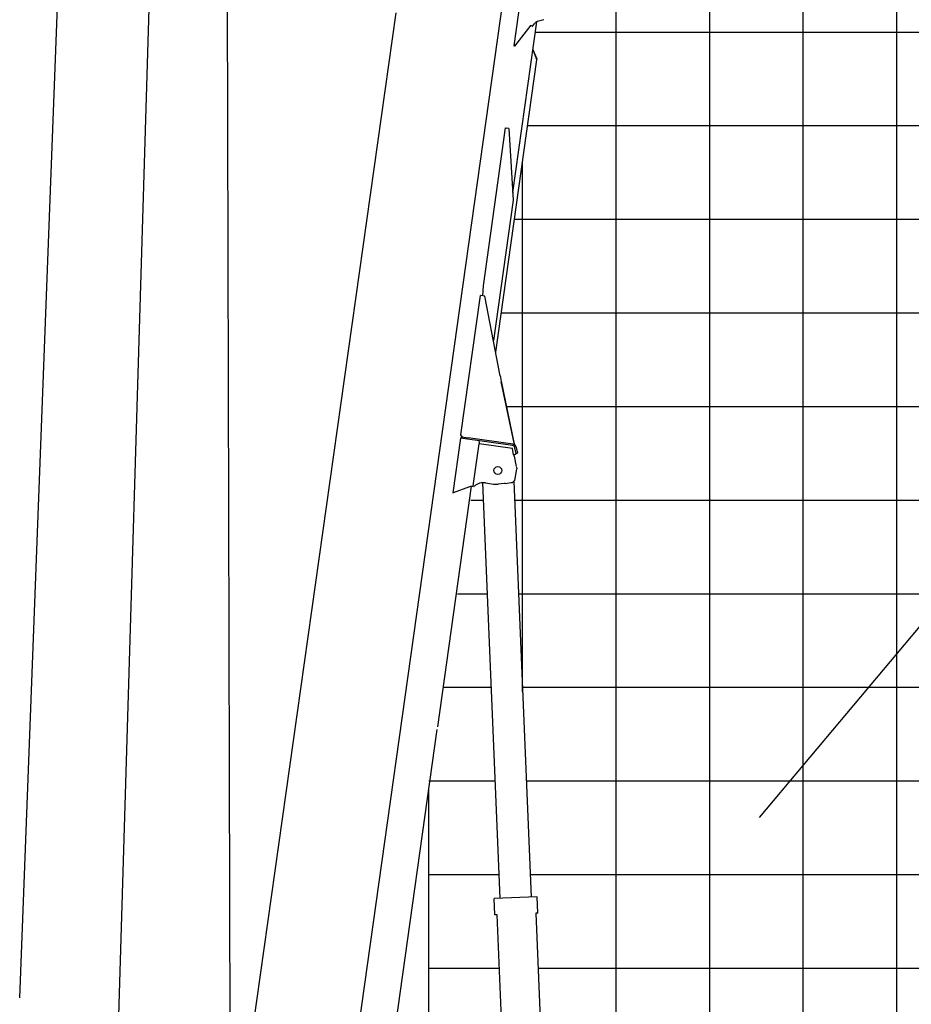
# Model space of a CAD drawing. Extents: x -439399 to 62702, y -349596 to 51651.
# Tile 39 of 63: x -150745 to -141218, y -319614 to -309096. Entities that reach past the tile are written whole.
import ezdxf

# ---------------------------------------------------------------- set-up
doc = ezdxf.new("R2010")
doc.units = 0
doc.layers.get('0').update_dxf_attribs({"linetype": 'CONTINUOUS'})

msp = doc.modelspace()

# ---------------------------------------------------------------- linework, layer by layer
at = {"color": 151, "linetype": 'Continuous'}
for p, q in [((-148634.267032, -270852.928844), (-148495.094515, -321594.842794)), ((-150745.393921, -319544.130096), (-148888.217799, -270951.724179)), ((-110300.938887, -278834.674403), (-142843.307611, -317617.159242)), ((-149748.134013, -321735.678163), (-148598.85823, -283762.880286))]:
    msp.add_line(p, q, dxfattribs=at)
at = {"color": 252, "linetype": 'Continuous'}
for p, q in [((-141372.192684, -324040.651661), (-141372.192684, -280640.835224)), ((-142372.192684, -324040.651661), (-142372.192684, -287690.663831)), ((-143372.192684, -322026.482949), (-143372.192684, -295215.58324)), ((-144372.192684, -321884.364037), (-144372.192684, -302754.895805)), ((-145235.406023, -309227.499775), (-31372.192684, -309227.499775)), ((-145318.674083, -310227.499775), (-31372.192684, -310227.499775)), ((-145372.192684, -316275.542057), (-145372.192684, -310608.304411)), ((-145459.214917, -311227.499775), (-31372.192684, -311227.499775)), ((-145599.755752, -312227.499775), (-31372.192684, -312227.499775)), ((-145544.493626, -313227.499775), (-31372.192684, -313227.499775)), ((-145925.992745, -314227.499775), (-145788.306505, -314227.499775)), ((-145458.024652, -314227.499775), (-31372.192684, -314227.499775)), ((-146066.53358, -315227.499775), (-145746.397229, -315227.499775)), ((-145416.115377, -315227.499775), (-31372.192684, -315227.499775)), ((-146372.192684, -317227.499775), (-145662.578678, -317227.499775)), ((-145332.296826, -317227.499775), (-31372.192684, -317227.499775)), ((-146372.192684, -318227.499775), (-145620.669403, -318227.499775)), ((-145290.38755, -318227.499775), (-31372.192684, -318227.499775)), ((-146372.192684, -319227.499775), (-145620.789175, -319227.499775)), ((-145206.433588, -319227.499775), (-31372.192684, -319227.499775))]:
    msp.add_line(p, q, dxfattribs=at)
at = {"color": 10, "linetype": 'Continuous'}
for p, q in [((-147329.232291, -321330.767993), (-145571.942541, -308827.001713)), ((-145392.918207, -308860.895613), (-145465.427487, -309376.825945)), ((-148582.687983, -322216.401401), (-146723.164679, -309021.322591)), ((-145476.421746, -310942.415752), (-145220.058443, -309118.296071)), ((-145143.537045, -309095.918565), (-145215.028622, -309116.549893)), ((-145455.524212, -309378.217759), (-145280.808739, -309155.363426)), ((-145288.608067, -309165.46793), (-145281.213588, -309156.018431)), ((-145281.213588, -309156.018431), (-145280.741936, -309155.414419)), ((-145279.639387, -309157.250483), (-145281.213588, -309156.018431)), ((-145279.639387, -309157.250483), (-145279.152894, -309156.628537)), ((-145279.639387, -309157.250483), (-145273.338075, -309162.179323)), ((-145273.338075, -309162.179323), (-145272.793487, -309161.483872)), ((-145263.171722, -309162.620398), (-145240.50512, -309133.728051)), ((-145464.681048, -309376.93085), (-145465.427487, -309376.825945)), ((-145455.524212, -309378.217759), (-145464.681048, -309376.93085)), ((-145257.753327, -309417.624677), (-145262.389695, -309419.498581)), ((-145261.83089, -309420.883783), (-145262.389695, -309419.498581)), ((-145259.740833, -309426.054382), (-145262.389695, -309419.498581)), ((-145259.740833, -309426.054382), (-145225.384142, -309511.091586)), ((-145220.015126, -309511.032559), (-145257.753327, -309417.624677)), ((-145658.676114, -312646.739937), (-145219.89764, -309524.668867)), ((-145225.384142, -309511.091586), (-145219.89764, -309524.668867)), ((-145222.178218, -309519.023078), (-145224.651282, -309512.904953)), ((-145217.543576, -309517.150496), (-145222.178218, -309519.023078)), ((-145217.543576, -309517.150496), (-145220.015126, -309511.032559)), ((-145557.40398, -310251.537246), (-145794.415754, -311937.963644)), ((-145557.40398, -310251.537246), (-145540.216021, -310253.952857)), ((-145518.466268, -310257.009585), (-145540.216021, -310253.952857)), ((-145518.466268, -310257.009585), (-145471.415742, -311024.022141)), ((-145471.415742, -311024.022141), (-145682.254413, -312524.21724)), ((-145794.415754, -311937.963644), (-145798.299427, -312045.469354)), ((-146031.154581, -313531.524466), (-145821.838223, -312042.161192)), ((-145817.119299, -312042.824394), (-145821.838223, -312042.161192)), ((-145773.722533, -312048.923411), (-145817.119299, -312042.824394)), ((-145609.6671, -312901.409576), (-145773.722533, -312048.923411)), ((-145600.071028, -312958.809074), (-145460.697074, -313631.310063)), ((-145463.163035, -313619.42927), (-145599.198184, -312963.880278)), ((-146015.032001, -313553.986596), (-146031.154581, -313531.524466)), ((-146036.195047, -313567.169918), (-146118.307198, -314151.428227)), ((-146035.768935, -313567.229804), (-146036.195047, -313567.169918)), ((-145478.549747, -313645.541854), (-146035.768935, -313567.229804)), ((-146026.308827, -313552.401741), (-146028.535646, -313568.246377)), ((-146019.246285, -313553.394317), (-146026.308827, -313552.401741)), ((-146019.246285, -313553.394317), (-145951.908774, -313562.857987)), ((-145476.371278, -313629.690423), (-145951.908774, -313562.857987)), ((-145900.658501, -314075.984559), (-145837.334699, -313625.41229)), ((-145835.107985, -313609.568397), (-145837.334699, -313625.41229)), ((-145480.83911, -313675.514478), (-145837.334699, -313625.41229)), ((-145835.107985, -313609.568397), (-145833.159568, -313595.704694)), ((-145476.306292, -313629.699557), (-145460.573458, -313631.910662)), ((-145463.163035, -313619.42927), (-145460.573458, -313631.910662)), ((-145466.993688, -313742.64164), (-145480.83911, -313675.514478)), ((-145464.549271, -313748.49225), (-145461.862674, -313748.869827)), ((-145456.819817, -313745.068411), (-145461.862674, -313748.869827)), ((-145439.274085, -313731.84744), (-145456.819817, -313745.068411)), ((-145439.532542, -313731.395067), (-145453.490661, -313668.720629)), ((-145423.915349, -313727.916431), (-145439.532542, -313731.395067)), ((-145439.383081, -313731.362148), (-145439.274085, -313731.84744)), ((-145423.915349, -313727.916431), (-145437.873652, -313665.243482)), ((-145460.347867, -313758.769439), (-145439.424088, -313868.439518)), ((-145449.755765, -313998.461088), (-145434.482201, -313894.345082)), ((-145438.160587, -313875.061811), (-145434.482201, -313894.345082)), ((-145768.130315, -314044.118802), (-145682.371838, -314056.17137)), ((-145568.842398, -314049.553863), (-145631.600296, -314056.798203)), ((-145556.915594, -314049.770083), (-145492.626349, -314041.475115)), ((-146278.353224, -316648.454716), (-145917.199069, -314078.709374)), ((-146118.307198, -314151.428227), (-146114.656292, -314150.108466)), ((-145938.621108, -314086.455563), (-146114.656292, -314150.108466)), ((-145917.199069, -314078.709374), (-145938.621108, -314086.455563)), ((-145917.199069, -314078.709374), (-145901.354409, -314080.936196)), ((-145900.658501, -314075.984559), (-145901.354409, -314080.936196)), ((-145900.658501, -314075.984559), (-145885.805099, -314078.072068)), ((-146944.018086, -321384.906319), (-146282.80676, -316680.143269))]:
    msp.add_line(p, q, dxfattribs=at)
at = {"color": 161, "linetype": 'Continuous'}
for p, q in [((-145610.056463, -318480.735834), (-145796.04732, -314042.795667)), ((-145466.327612, -314029.382307), (-145280.353696, -318466.91823)), ((-145215.414607, -318464.196679), (-145675.00726, -318483.457875)), ((-145667.679569, -318658.30439), (-145675.00726, -318483.457875)), ((-145208.086917, -318639.043195), (-145215.414607, -318464.196679)), ((-145644.68413, -318657.340668), (-145667.679569, -318658.30439)), ((-145514.286327, -321768.771287), (-145644.68413, -318657.340668)), ((-145208.086917, -318639.043195), (-145231.055036, -318640.005772)), ((-145231.055036, -318640.005772), (-145099.93074, -321768.771287))]:
    msp.add_line(p, q, dxfattribs=at)
at = {"color": 14, "linetype": 'Continuous'}
for p, q in [((-146219.191866, -316227.499775), (-145704.487954, -316227.499775)), ((-145374.206101, -316227.499775), (-31372.192684, -316227.499775)), ((-146372.192684, -321698.388343), (-146372.192684, -317316.157166))]:
    msp.add_line(p, q, dxfattribs=at)
at = {"color": 10, "linetype": 'Continuous'}
for points in [[(-145609.6671, -312901.409576), (-145607.994711, -312911.821329), (-145606.282263, -312922.23331), (-145603.952782, -312936.115764), (-145599.198184, -312963.880278)], [(-145460.347867, -313758.769439), (-145462.524371, -313753.391768), (-145464.002266, -313749.808008), (-145466.993688, -313742.64164)], [(-145556.915594, -314049.770083), (-145560.879948, -314049.712945), (-145568.842398, -314049.553863)], [(-145556.915594, -314049.770083), (-145560.879948, -314049.712945), (-145568.842398, -314049.553863)]]:
    msp.add_lwpolyline(points, dxfattribs=at)
msp.add_circle((-145636.149887, -313911.193306), 42, dxfattribs=at)
for centre, radius, start, end in [((-145201.166418, -309164.590264), 49.999999, 106.096984, 141.88626), ((-145267.104869, -309159.534453), 5, 232.642249, 321.886265), ((-145482.773227, -313675.242655), 29.999999, 12.556044, 81.999995), ((-145482.773227, -313675.242655), 45.999999, 12.556044, 81.999995), ((-145789.00628, -314192.659012), 149.999997, 81.999995, 130.189684), ((-145654.537217, -313858.117756), 199.999996, 262, 276.585167)]:
    msp.add_arc(centre, radius, start, end, dxfattribs=at)
for end_param in [1.7515855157, 0.921054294]:
    msp.add_ellipse((-145497.679304, -313992.030968), major_axis=(-15.748238, -47.455281), ratio=0.965926, start_param=0.4353483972, end_param=end_param, dxfattribs=at)

doc.saveas('drawing.dxf')
